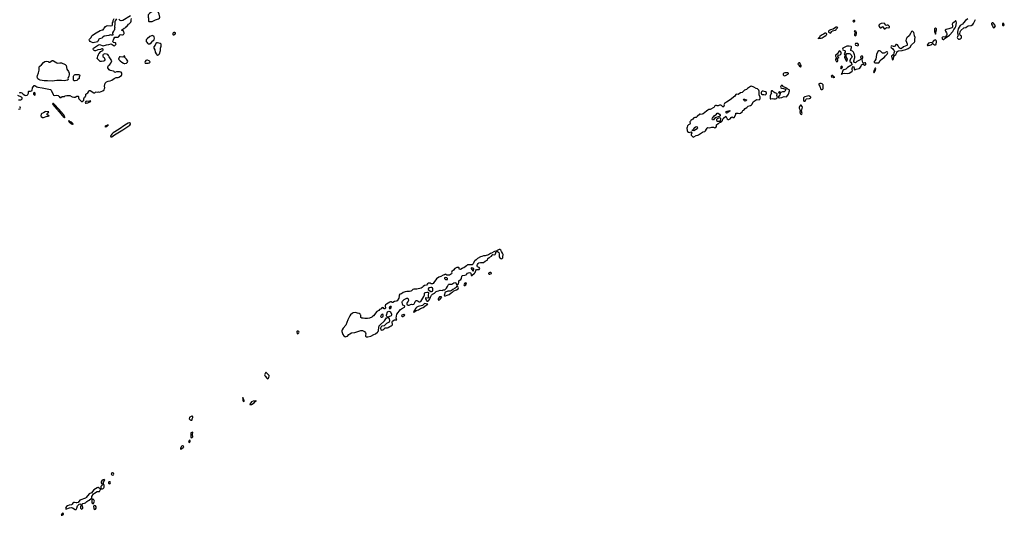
# Model space of a CAD drawing. Header units: inches. Extents: x 2396598 to 2566999, y 262085 to 451979.
# Tile 66 of 256: x 2532937 to 2558305, y 313565 to 326349. Entities that reach past the tile are written whole.
import ezdxf

# ---------------------------------------------------------------- set-up
doc = ezdxf.new("R2010")
doc.units = ezdxf.units.IN
doc.header["$MEASUREMENT"] = 0
for name, color, linetype in [('C5331', 7, 'Continuous'), ('C5332', 7, 'Continuous'), ('C5341', 7, 'Continuous'), ('C5342', 7, 'Continuous'), ('C5352', 7, 'Continuous')]:
    doc.layers.add(name, color=color, linetype=linetype)

msp = doc.modelspace()

# ---------------------------------------------------------------- linework, layer by layer
at = {"layer": 'C5331', "color": 5, "elevation": 20}
for points in [[(2539290, 317248), (2539275, 317245), (2539270, 317243), (2539252, 317208), (2539248, 317190), (2539250, 317170), (2539262, 317150), (2539310, 317094), (2539330, 317083), (2539350, 317102), (2539359, 317121), (2539364, 317150), (2539362, 317170), (2539350, 317190)], [(2538690, 316605), (2538681, 316590), (2538687, 316567), (2538687, 316530), (2538695, 316510), (2538710, 316502), (2538721, 316510), (2538722, 316530), (2538710, 316561), (2538703, 316563), (2538696, 316576)], [(2539030, 316519), (2539026, 316514), (2539017, 316517), (2538950, 316511), (2538910, 316489), (2538889, 316470), (2538864, 316430), (2538870, 316420), (2538890, 316420), (2538910, 316426), (2538980, 316470), (2539015, 316505), (2539032, 316510)], [(2537370, 316125), (2537324, 316096), (2537315, 316085), (2537307, 316053), (2537306, 316050), (2537325, 316030), (2537350, 316021), (2537370, 316021), (2537378, 316030), (2537378, 316050), (2537397, 316090), (2537400, 316110), (2537384, 316124)], [(2537390, 315710), (2537347, 315690), (2537343, 315677), (2537347, 315570), (2537370, 315564), (2537390, 315577), (2537399, 315590), (2537393, 315650), (2537397, 315697)], [(2537130, 315355), (2537110, 315343), (2537100, 315330), (2537080, 315290), (2537080, 315280), (2537090, 315275), (2537110, 315283), (2537153, 315310), (2537167, 315330), (2537156, 315350)], [(2537310, 315506), (2537290, 315470), (2537293, 315450), (2537310, 315440), (2537330, 315466), (2537332, 315488), (2537330, 315496)], [(2535330, 314664), (2535310, 314659), (2535296, 314630), (2535302, 314622), (2535312, 314610), (2535330, 314601), (2535350, 314605), (2535356, 314610), (2535364, 314630), (2535354, 314650)], [(2535110, 314485), (2535090, 314481), (2535050, 314458), (2535036, 314430), (2535040, 314400), (2535050, 314380), (2535062, 314370), (2535067, 314350), (2535030, 314310), (2535027, 314267), (2535032, 314252), (2535070, 314251), (2535090, 314257), (2535106, 314270), (2535111, 314291), (2535110, 314330), (2535095, 314375), (2535097, 314410), (2535106, 314434), (2535131, 314470)], [(2535250, 314432), (2535235, 314425), (2535228, 314412), (2535226, 314390), (2535230, 314382), (2535250, 314374), (2535270, 314385), (2535278, 314410), (2535270, 314426)], [(2534950, 314282), (2534930, 314277), (2534850, 314223), (2534790, 314142), (2534730, 314115), (2534652, 314028), (2534630, 314010), (2534490, 313953), (2534441, 313899), (2534413, 313887), (2534390, 313885), (2534350, 313896), (2534330, 313895), (2534310, 313880), (2534289, 313851), (2534270, 313833), (2534210, 313824), (2534170, 313810), (2534144, 313790), (2534119, 313750), (2534122, 313730), (2534130, 313727), (2534223, 313757), (2534270, 313765), (2534296, 313756), (2534370, 313712), (2534390, 313715), (2534412, 313750), (2534430, 313807), (2534442, 313830), (2534470, 313853), (2534490, 313858), (2534509, 313849), (2534522, 313830), (2534504, 313796), (2534501, 313770), (2534504, 313750), (2534510, 313740), (2534530, 313725), (2534550, 313729), (2534561, 313750), (2534564, 313770), (2534550, 313815), (2534537, 313830), (2534544, 313850), (2534568, 313872), (2534610, 313876), (2534630, 313884), (2534670, 313925), (2534690, 313940), (2534726, 313954), (2534782, 313998), (2534792, 314008), (2534793, 314050), (2534843, 314117), (2534864, 314136), (2534930, 314177), (2534970, 314177), (2534990, 314183), (2535020, 314230), (2535019, 314239), (2535009, 314249), (2534959, 314279)], [(2534810, 313981), (2534805, 313975), (2534798, 313950), (2534795, 313905), (2534798, 313890), (2534810, 313870), (2534830, 313864), (2534850, 313889), (2534862, 313930), (2534858, 313950), (2534850, 313961), (2534830, 313978)], [(2534865, 313815), (2534850, 313806), (2534841, 313790), (2534845, 313750), (2534851, 313731), (2534860, 313720), (2534870, 313714), (2534890, 313723), (2534908, 313750), (2534911, 313770), (2534907, 313787), (2534890, 313810)], [(2534050, 313618), (2534030, 313610), (2534009, 313570), (2534010, 313566), (2534030, 313565), (2534063, 313590), (2534064, 313610), (2534056, 313616)]]:
    msp.add_lwpolyline(points, close=True, dxfattribs=at)
at = {"layer": 'C5332', "color": 5, "elevation": 20}
for points in [[(2536470, 326564), (2536410, 326557), (2536370, 326563), (2536350, 326558), (2536287, 326513), (2536251, 326470), (2536245, 326450), (2536245, 326415), (2536256, 326390), (2536258, 326370), (2536252, 326312), (2536265, 326305), (2536310, 326299), (2536350, 326304), (2536437, 326343), (2536511, 326369), (2536536, 326390), (2536544, 326410), (2536534, 326490), (2536514, 326534), (2536490, 326561)], [(2536930, 326017), (2536910, 326017), (2536890, 326009), (2536879, 325990), (2536881, 325970), (2536890, 325958), (2536910, 325956), (2536930, 325967), (2536949, 325990), (2536948, 326010)], [(2536350, 325938), (2536330, 325934), (2536290, 325913), (2536221, 325859), (2536199, 325830), (2536194, 325810), (2536199, 325790), (2536209, 325769), (2536226, 325746), (2536250, 325727), (2536270, 325722), (2536290, 325728), (2536326, 325754), (2536370, 325805), (2536396, 325824), (2536404, 325836), (2536407, 325870), (2536404, 325904), (2536396, 325916), (2536370, 325936)], [(2536490, 325752), (2536470, 325749), (2536447, 325733), (2536425, 325690), (2536395, 325650), (2536391, 325630), (2536395, 325610), (2536418, 325570), (2536425, 325510), (2536450, 325465), (2536475, 325435), (2536490, 325431), (2536510, 325443), (2536535, 325465), (2536566, 325550), (2536568, 325610), (2536582, 325670), (2536583, 325703), (2536579, 325719), (2536557, 325737)], [(2533910, 325230), (2533970, 325235), (2534010, 325232), (2534110, 325194), (2534137, 325170), (2534153, 325073), (2534196, 325010), (2534211, 324970), (2534215, 324930), (2534207, 324893), (2534181, 324830), (2534182, 324810), (2534172, 324790), (2534130, 324776), (2534090, 324770), (2534010, 324776), (2533890, 324776), (2533770, 324762), (2533650, 324775), (2533570, 324768), (2533468, 324790), (2533430, 324804), (2533406, 324826), (2533392, 324850), (2533388, 324870), (2533396, 324910), (2533425, 324975), (2533439, 325050), (2533437, 325110), (2533441, 325130), (2533454, 325150), (2533495, 325185), (2533550, 325248), (2533589, 325270), (2533638, 325278), (2533668, 325268), (2533690, 325254), (2533710, 325254), (2533770, 325294), (2533790, 325295), (2533810, 325287), (2533890, 325235)], [(2535630, 325418), (2535614, 325390), (2535595, 325385), (2535530, 325393), (2535510, 325389), (2535490, 325358), (2535487, 325330), (2535523, 325290), (2535570, 325251), (2535610, 325225), (2535630, 325217), (2535650, 325216), (2535690, 325228), (2535717, 325250), (2535719, 325279), (2535689, 325329), (2535646, 325370), (2535646, 325410)], [(2536210, 325307), (2536190, 325299), (2536171, 325270), (2536164, 325250), (2536171, 325231), (2536204, 325224), (2536250, 325228), (2536270, 325233), (2536296, 325250), (2536294, 325274), (2536269, 325290), (2536230, 325305)], [(2534370, 324769), (2534335, 324775), (2534322, 324790), (2534323, 324890), (2534330, 324910), (2534350, 324927), (2534369, 324931), (2534450, 324936), (2534478, 324930), (2534483, 324910), (2534471, 324870), (2534471, 324829), (2534434, 324806), (2534410, 324782)], [(2533310, 324469), (2533291, 324450), (2533296, 324430), (2533310, 324407), (2533330, 324398), (2533339, 324410), (2533337, 324450), (2533330, 324462)], [(2534750, 324258), (2534734, 324250), (2534734, 324246), (2534710, 324238), (2534667, 324247), (2534641, 324239), (2534622, 324210), (2534632, 324192), (2534652, 324192), (2534690, 324203), (2534746, 324230), (2534766, 324250)], [(2533610, 323977), (2533590, 323973), (2533554, 323946), (2533505, 323930), (2533490, 323915), (2533481, 323870), (2533491, 323850), (2533527, 323827), (2533550, 323827), (2533643, 323857), (2533670, 323858), (2533690, 323865), (2533694, 323870), (2533690, 323875), (2533650, 323898), (2533638, 323910), (2533646, 323930), (2533658, 323942), (2533670, 323945), (2533686, 323970), (2533670, 323975)], [(2533789, 324191), (2533786, 324174), (2533790, 324164), (2533890, 324038), (2533964, 323964), (2534030, 323876), (2534055, 323850), (2534090, 323824), (2534099, 323821), (2534104, 323830), (2534097, 323837), (2534095, 323850), (2534072, 323892), (2533985, 323985), (2533952, 324032), (2533904, 324084), (2533870, 324128), (2533810, 324185)], [(2534201, 323739), (2534191, 323730), (2534206, 323726), (2534215, 323715), (2534213, 323710), (2534265, 323670), (2534290, 323657), (2534298, 323658), (2534310, 323647), (2534317, 323650), (2534304, 323664), (2534307, 323670), (2534270, 323703), (2534230, 323725), (2534224, 323724), (2534210, 323736)], [(2535228, 323630), (2535188, 323630), (2535179, 323621), (2535151, 323610), (2535147, 323593), (2535134, 323590), (2535150, 323589), (2535170, 323593), (2535201, 323610), (2535202, 323618), (2535213, 323627)], [(2535770, 323691), (2535730, 323681), (2535645, 323630), (2535497, 323523), (2535349, 323431), (2535308, 323392), (2535290, 323370), (2535280, 323350), (2535287, 323327), (2535310, 323325), (2535383, 323377), (2535593, 323507), (2535772, 323628), (2535791, 323650), (2535794, 323674)]]:
    msp.add_lwpolyline(points, close=True, dxfattribs=at)
for points in [[(2532930, 324463), (2532950, 324470), (2532970, 324470), (2532990, 324464), (2533030, 324428), (2533070, 324400), (2533090, 324395), (2533130, 324404), (2533150, 324419), (2533165, 324450), (2533164, 324496), (2533175, 324505), (2533212, 324508), (2533243, 324517), (2533255, 324525), (2533270, 324590), (2533310, 324647), (2533326, 324650), (2533329, 324651), (2533375, 324615), (2533407, 324607), (2533516, 324590), (2533730, 324545), (2533750, 324528), (2533797, 324417), (2533806, 324406), (2533830, 324393), (2533890, 324398), (2533930, 324390), (2533952, 324370), (2533970, 324342), (2533996, 324344), (2534030, 324365), (2534050, 324371), (2534070, 324365), (2534090, 324365), (2534110, 324381), (2534149, 324391), (2534207, 324393), (2534229, 324389), (2534290, 324359), (2534334, 324346), (2534370, 324351), (2534410, 324378), (2534440, 324380), (2534454, 324370), (2534451, 324330), (2534465, 324310), (2534510, 324258), (2534530, 324242), (2534550, 324238), (2534586, 324270), (2534588, 324310), (2534608, 324350), (2534626, 324354), (2534626, 324366), (2534638, 324382), (2534638, 324430), (2534670, 324445), (2534697, 324463), (2534713, 324487), (2534718, 324510), (2534730, 324522), (2534750, 324525), (2534850, 324465), (2534870, 324465), (2534890, 324482), (2534910, 324491), (2534930, 324482), (2534970, 324485), (2534990, 324481), (2535083, 324517), (2535110, 324541), (2535126, 324570), (2535129, 324590), (2535126, 324634), (2535138, 324710), (2535170, 324742), (2535213, 324767), (2535270, 324771), (2535310, 324787), (2535370, 324831), (2535425, 324855), (2535470, 324856), (2535490, 324866), (2535557, 324910), (2535569, 324931), (2535573, 324950), (2535569, 324969), (2535550, 324993), (2535510, 325007), (2535470, 325007), (2535430, 325001), (2535390, 324988), (2535376, 324996), (2535368, 325010), (2535350, 325019), (2535270, 325038), (2535239, 325059), (2535221, 325081), (2535212, 325110), (2535209, 325130), (2535214, 325146), (2535229, 325170), (2535256, 325190), (2535289, 325230), (2535309, 325290), (2535246, 325390), (2535229, 325429), (2535210, 325449), (2535170, 325461), (2535130, 325464), (2535092, 325450), (2535081, 325430), (2535083, 325410), (2535091, 325390), (2535110, 325371), (2535122, 325350), (2535130, 325330), (2535130, 325309), (2535114, 325286), (2535100, 325280), (2535049, 325269), (2535010, 325274), (2534949, 325330), (2534935, 325350), (2534939, 325370), (2534949, 325410), (2534969, 325450), (2534974, 325470), (2535029, 325531), (2535078, 325550), (2535088, 325570), (2535086, 325590), (2535070, 325598), (2535050, 325598), (2535017, 325583), (2534950, 325573), (2534930, 325559), (2534890, 325543), (2534870, 325543), (2534852, 325552), (2534841, 325570), (2534834, 325590), (2534839, 325610), (2534889, 325651), (2534917, 325663), (2534970, 325701), (2534990, 325706), (2535090, 325671), (2535170, 325703), (2535232, 325708), (2535290, 325725), (2535370, 325676), (2535390, 325681), (2535414, 325710), (2535419, 325730), (2535409, 325749), (2535350, 325762), (2535342, 325770), (2535339, 325790), (2535366, 325854), (2535390, 325894), (2535410, 325894), (2535430, 325902), (2535470, 325902), (2535490, 325912), (2535530, 325961), (2535550, 325966), (2535570, 325959), (2535590, 325959), (2535610, 325968), (2535620, 325980), (2535627, 325990), (2535629, 326009), (2535624, 326024), (2535610, 326049), (2535590, 326068), (2535569, 326069), (2535568, 326090), (2535590, 326092), (2535629, 326131), (2535668, 326150), (2535689, 326171), (2535710, 326185), (2535738, 326230), (2535755, 326245), (2535770, 326252), (2535798, 326282), (2535809, 326310), (2535809, 326349), (2535816, 326376)], [(2535430, 326368), (2535398, 326322), (2535385, 326295), (2535385, 326270), (2535391, 326250), (2535385, 326230), (2535382, 326170), (2535391, 326149), (2535382, 326130), (2535384, 326096), (2535372, 326070), (2535352, 326050), (2535332, 326010), (2535333, 325947), (2535292, 325948), (2535270, 325955), (2535230, 325941), (2535110, 325921), (2535079, 325901), (2535050, 325869), (2534990, 325852), (2534976, 325844), (2534966, 325830), (2534950, 325788), (2534939, 325781), (2534830, 325753), (2534790, 325766), (2534754, 325790), (2534733, 325810), (2534727, 325830), (2534739, 325850), (2534779, 325890), (2534792, 325930), (2534812, 325950), (2534910, 326013), (2535010, 326068), (2535071, 326091), (2535089, 326091), (2535106, 326114), (2535110, 326131), (2535144, 326170), (2535170, 326190), (2535210, 326195), (2535289, 326191), (2535322, 326198), (2535327, 326213), (2535329, 326270), (2535342, 326290), (2535349, 326329), (2535370, 326378)], [(2535792, 326448), (2535592, 326328), (2535550, 326321), (2535530, 326327), (2535490, 326359)], [(2532910, 324282), (2532970, 324284), (2532982, 324290), (2532997, 324310), (2533001, 324330), (2532984, 324350), (2532892, 324392)], [(2532910, 324042), (2532946, 324050), (2532958, 324070), (2532946, 324090), (2532930, 324095)]]:
    msp.add_lwpolyline(points, dxfattribs=at)
at = {"layer": 'C5341', "color": 5, "elevation": 20}
msp.add_lwpolyline([(2544446, 320000), (2544380, 319950), (2544343, 319937), (2544339, 319930), (2544290, 319906), (2544264, 319910), (2544259, 319950), (2544254, 319954), (2544230, 319959), (2544204, 319956), (2544150, 319928), (2544116, 319890), (2544068, 319852), (2544063, 319830), (2544070, 319810), (2544066, 319790), (2544010, 319762), (2543975, 319755), (2543941, 319761), (2543918, 319778), (2543910, 319789), (2543885, 319770), (2543850, 319761), (2543790, 319728), (2543732, 319710), (2543674, 319666), (2543610, 319568), (2543590, 319547), (2543570, 319536), (2543535, 319535), (2543523, 319550), (2543510, 319556), (2543470, 319549), (2543446, 319534), (2543417, 319503), (2543370, 319491), (2543333, 319470), (2543303, 319437), (2543277, 319423), (2543170, 319402), (2543090, 319398), (2543069, 319391), (2543030, 319357), (2543012, 319348), (2542978, 319342), (2542910, 319340), (2542870, 319330), (2542821, 319310), (2542770, 319275), (2542730, 319271), (2542708, 319230), (2542714, 319210), (2542705, 319170), (2542659, 319101), (2542633, 319087), (2542590, 319076), (2542550, 319054), (2542530, 319052), (2542510, 319071), (2542490, 319073), (2542470, 319066), (2542388, 319012), (2542364, 318990), (2542355, 318970), (2542363, 318910), (2542350, 318890), (2542330, 318894), (2542310, 318915), (2542290, 318923), (2542270, 318916), (2542249, 318891), (2542230, 318886), (2542210, 318873), (2542189, 318851), (2542142, 318818), (2542050, 318710), (2542031, 318689), (2542010, 318678), (2541950, 318654), (2541896, 318644), (2541830, 318641), (2541790, 318653), (2541750, 318654), (2541726, 318670), (2541723, 318730), (2541718, 318738), (2541710, 318750), (2541680, 318770), (2541643, 318783), (2541590, 318792), (2541532, 318788), (2541510, 318780), (2541464, 318736), (2541446, 318714), (2541390, 318610), (2541342, 318470), (2541270, 318390), (2541246, 318350), (2541239, 318330), (2541238, 318310), (2541250, 318251), (2541259, 318230), (2541290, 318194), (2541310, 318180), (2541330, 318172), (2541350, 318174), (2541386, 318190), (2541417, 318230), (2541440, 318250), (2541486, 318270), (2541570, 318283), (2541730, 318329), (2541770, 318333), (2541790, 318327), (2541819, 318310), (2541849, 318270), (2541856, 318250), (2541845, 318210), (2541844, 318190), (2541869, 318169), (2541910, 318169), (2541981, 318190), (2542065, 318230), (2542103, 318250), (2542155, 318290), (2542175, 318310), (2542182, 318330), (2542186, 318410), (2542198, 318450), (2542212, 318470), (2542337, 318583), (2542356, 318604), (2542390, 318657), (2542398, 318662), (2542410, 318667), (2542430, 318666), (2542456, 318636), (2542469, 318590), (2542459, 318550), (2542443, 318537), (2542385, 318515), (2542330, 318455), (2542270, 318443), (2542252, 318430), (2542238, 318410), (2542232, 318390), (2542240, 318350), (2542263, 318343), (2542290, 318348), (2542322, 318370), (2542350, 318402), (2542410, 318401), (2542430, 318410), (2542470, 318439), (2542510, 318451), (2542533, 318467), (2542543, 318490), (2542535, 318550), (2542540, 318570), (2542550, 318584), (2542590, 318605), (2542651, 318609), (2542643, 318623), (2542639, 318650), (2542654, 318750), (2542750, 318877), (2542770, 318892), (2542851, 318930), (2542858, 318958), (2542851, 318971), (2542830, 318975), (2542809, 318989), (2542794, 319050), (2542794, 319070), (2542803, 319090), (2542846, 319134), (2542910, 319169), (2542930, 319165), (2542942, 319150), (2542955, 319110), (2542948, 319090), (2542918, 319050), (2542909, 319030), (2542910, 319010), (2542921, 319001), (2542950, 318985), (2542970, 318983), (2543010, 319004), (2543030, 319008), (2543070, 319000), (2543091, 319009), (2543100, 319020), (2543117, 319050), (2543124, 319076), (2543150, 319104), (2543170, 319105), (2543190, 319100), (2543206, 319086), (2543230, 319074), (2543250, 319070), (2543270, 319080), (2543350, 319210), (2543365, 319250), (2543365, 319290), (2543370, 319299), (2543378, 319310), (2543390, 319316), (2543430, 319324), (2543450, 319322), (2543466, 319310), (2543470, 319290), (2543461, 319250), (2543463, 319230), (2543474, 319186), (2543468, 319172), (2543450, 319163), (2543404, 319176), (2543393, 319167), (2543392, 319150), (2543414, 319110), (2543430, 319091), (2543450, 319086), (2543470, 319099), (2543492, 319130), (2543520, 319190), (2543550, 319242), (2543570, 319267), (2543624, 319296), (2543670, 319340), (2543691, 319349), (2543730, 319355), (2543770, 319368), (2543830, 319366), (2543850, 319378), (2543890, 319378), (2543910, 319394), (2543930, 319420), (2543963, 319470), (2543983, 319517), (2543994, 319526), (2544010, 319531), (2544070, 319530), (2544120, 319560), (2544150, 319567), (2544170, 319561), (2544190, 319519), (2544210, 319510), (2544230, 319526), (2544244, 319550), (2544250, 319570), (2544251, 319610), (2544258, 319622), (2544304, 319650), (2544321, 319670), (2544327, 319730), (2544335, 319745), (2544347, 319753), (2544410, 319761), (2544438, 319770), (2544450, 319777), (2544471, 319809), (2544530, 319829), (2544550, 319822), (2544557, 319810), (2544568, 319748), (2544590, 319753), (2544653, 319807), (2544668, 319830), (2544690, 319881), (2544710, 319904), (2544730, 319909), (2544771, 319909), (2544790, 319930), (2544775, 319955), (2544734, 319974), (2544724, 319990), (2544723, 320000)], dxfattribs=at)
at = {"layer": 'C5341', "color": 5}
for points, elevation in [([(2544573, 319947), (2544568, 319930), (2544610, 319871), (2544630, 319872), (2544640, 319910), (2544636, 319930), (2544610, 319944)], 40), ([(2543910, 319695), (2543882, 319690), (2543882, 319670), (2543904, 319650), (2543950, 319646), (2543957, 319650), (2543963, 319670), (2543944, 319690)], 40), ([(2545070, 319827), (2545050, 319827), (2545017, 319810), (2545015, 319790), (2545030, 319784), (2545050, 319783), (2545090, 319804), (2545095, 319815)], 20), ([(2543530, 319443), (2543481, 319430), (2543462, 319410), (2543462, 319390), (2543530, 319337), (2543550, 319334), (2543570, 319350), (2543579, 319370), (2543581, 319410), (2543571, 319431), (2543558, 319438)], 40), ([(2544210, 319487), (2544190, 319463), (2544180, 319440), (2544160, 319420), (2544095, 319390), (2544050, 319353), (2544032, 319348), (2543970, 319343), (2543950, 319334), (2543896, 319324), (2543875, 319235), (2543885, 319225), (2543910, 319230), (2543950, 319241), (2543998, 319262), (2544050, 319301), (2544090, 319317), (2544124, 319356), (2544190, 319382), (2544230, 319410), (2544239, 319430), (2544232, 319450), (2544216, 319470)], 20), ([(2544430, 319560), (2544410, 319551), (2544389, 319530), (2544376, 319510), (2544390, 319490), (2544410, 319491), (2544430, 319510), (2544445, 319550), (2544437, 319557)], 20), ([(2543783, 319203), (2543750, 319198), (2543724, 319170), (2543718, 319150), (2543719, 319130), (2543730, 319118), (2543750, 319120), (2543770, 319139), (2543809, 319190), (2543799, 319199)], 20), ([(2542490, 318951), (2542464, 318936), (2542457, 318910), (2542470, 318887), (2542490, 318896), (2542501, 318910), (2542513, 318930), (2542509, 318949)], 40), ([(2543370, 319025), (2543350, 319015), (2543319, 318981), (2543204, 318950), (2543167, 318933), (2543144, 318910), (2543101, 318839), (2543089, 318830), (2543086, 318810), (2543090, 318807), (2543110, 318812), (2543154, 318846), (2543210, 318866), (2543261, 318899), (2543333, 318927), (2543410, 318987), (2543429, 318990), (2543449, 319010)], 20), ([(2542290, 318751), (2542270, 318744), (2542250, 318726), (2542238, 318710), (2542237, 318690), (2542250, 318678), (2542270, 318678), (2542290, 318684), (2542305, 318710), (2542305, 318730)], 40), ([(2542430, 318674), (2542410, 318674), (2542392, 318692), (2542386, 318710), (2542387, 318730), (2542412, 318810), (2542430, 318826), (2542450, 318830), (2542470, 318825), (2542488, 318810), (2542520, 318750), (2542518, 318730), (2542506, 318714), (2542450, 318685)], 20), ([(2542830, 318741), (2542810, 318738), (2542784, 318730), (2542778, 318710), (2542790, 318695), (2542810, 318697), (2542830, 318706), (2542856, 318730)], 20), ([(2540088, 318312), (2540074, 318306), (2540090, 318250), (2540110, 318253), (2540130, 318268), (2540141, 318290), (2540130, 318303), (2540110, 318312)], 20)]:
    msp.add_lwpolyline(points, close=True, dxfattribs=dict(at, elevation=elevation))
at = {"layer": 'C5342', "color": 5, "elevation": 20}
msp.add_lwpolyline([(2544723, 320000), (2544723, 320010), (2544728, 320032), (2544750, 320061), (2544770, 320073), (2544810, 320084), (2544890, 320088), (2544930, 320121), (2544977, 320143), (2544986, 320154), (2544998, 320190), (2545030, 320219), (2545091, 320249), (2545110, 320273), (2545130, 320288), (2545170, 320286), (2545185, 320295), (2545194, 320306), (2545213, 320367), (2545250, 320366), (2545270, 320356), (2545281, 320341), (2545291, 320310), (2545288, 320250), (2545293, 320230), (2545305, 320210), (2545330, 320186), (2545350, 320182), (2545370, 320193), (2545381, 320210), (2545387, 320230), (2545390, 320290), (2545377, 320330), (2545353, 320370), (2545330, 320400), (2545310, 320417), (2545290, 320420), (2545224, 320390), (2545222, 320378), (2545207, 320373), (2545190, 320375), (2545150, 320360), (2545095, 320325), (2545070, 320317), (2545018, 320282), (2544930, 320257), (2544890, 320259), (2544843, 320237), (2544810, 320230), (2544730, 320190), (2544702, 320158), (2544664, 320130), (2544645, 320110), (2544618, 320050), (2544593, 320027), (2544476, 320024), (2544446, 320000)], dxfattribs=at)
at = {"layer": 'C5352', "color": 5}
for points, elevation in [([(2554457, 326330), (2554429, 326330), (2554402, 326310), (2554430, 326290), (2554450, 326301), (2554457, 326310)], 20), ([(2555210, 326256), (2555134, 326250), (2555094, 326230), (2555072, 326210), (2555072, 326190), (2555095, 326150), (2555110, 326135), (2555130, 326137), (2555170, 326169), (2555210, 326117), (2555230, 326116), (2555270, 326145), (2555310, 326140), (2555335, 326145), (2555346, 326150), (2555349, 326170), (2555330, 326192), (2555310, 326204), (2555290, 326206), (2555270, 326200), (2555251, 326210), (2555230, 326239)], 20), ([(2557050, 326323), (2557014, 326286), (2556967, 326250), (2556964, 326230), (2556974, 326190), (2556974, 326170), (2556967, 326153), (2556950, 326136), (2556879, 326110), (2556810, 326096), (2556785, 326075), (2556782, 326070), (2556786, 326050), (2556819, 326010), (2556828, 325990), (2556828, 325970), (2556817, 325943), (2556781, 325899), (2556770, 325895), (2556730, 325907), (2556710, 325900), (2556702, 325890), (2556699, 325870), (2556712, 325850), (2556730, 325835), (2556750, 325839), (2556782, 325870), (2556784, 325876), (2556810, 325888), (2556891, 325949), (2556975, 326045), (2557005, 326095), (2557042, 326138), (2557057, 326170), (2557070, 326266), (2557066, 326306), (2557059, 326319)], 20), ([(2558010, 326271), (2557990, 326265), (2557972, 326250), (2557975, 326230), (2558004, 326190), (2558018, 326150), (2558030, 326140), (2558050, 326149), (2558073, 326170), (2558081, 326190), (2558050, 326222), (2558030, 326261)], 20), ([(2558264, 326256), (2558257, 326243), (2558261, 326210), (2558270, 326199), (2558290, 326196), (2558305, 326210), (2558295, 326235), (2558290, 326246)], 20), ([(2553690, 326005), (2553647, 325973), (2553594, 325950), (2553550, 325911), (2553537, 325883), (2553510, 325874), (2553505, 325865), (2553510, 325859), (2553516, 325864), (2553550, 325870), (2553566, 325874), (2553590, 325872), (2553610, 325879), (2553662, 325918), (2553710, 325943), (2553730, 325970), (2553724, 325990), (2553710, 326001)], 20), ([(2553990, 326160), (2553970, 326155), (2553930, 326132), (2553896, 326104), (2553830, 326091), (2553789, 326070), (2553773, 326050), (2553773, 326030), (2553806, 326006), (2553830, 326005), (2553858, 326042), (2553881, 326059), (2553950, 326082), (2553970, 326095), (2553983, 326117), (2554017, 326150)], 20), ([(2554450, 326060), (2554440, 326050), (2554455, 326035), (2554464, 326010), (2554447, 325973), (2554449, 325951), (2554470, 325931), (2554490, 325952), (2554501, 325990), (2554500, 326010), (2554490, 326037), (2554479, 326050), (2554470, 326056)], 20), ([(2555930, 326053), (2555910, 326044), (2555889, 325990), (2555850, 325930), (2555790, 325879), (2555773, 325850), (2555771, 325809), (2555803, 325730), (2555806, 325710), (2555799, 325690), (2555790, 325681), (2555712, 325648), (2555650, 325601), (2555625, 325605), (2555599, 325619), (2555570, 325672), (2555550, 325697), (2555530, 325712), (2555513, 325707), (2555490, 325670), (2555470, 325660), (2555450, 325656), (2555410, 325674), (2555390, 325667), (2555385, 325650), (2555388, 325628), (2555430, 325600), (2555453, 325573), (2555469, 325550), (2555472, 325532), (2555459, 325481), (2555447, 325453), (2555439, 325441), (2555396, 325410), (2555413, 325333), (2555418, 325318), (2555430, 325310), (2555450, 325336), (2555461, 325399), (2555477, 325423), (2555514, 325450), (2555534, 325506), (2555540, 325520), (2555561, 325539), (2555576, 325544), (2555670, 325550), (2555698, 325562), (2555770, 325578), (2555832, 325608), (2555880, 325640), (2555910, 325696), (2555992, 325770), (2556004, 325790), (2555999, 325850), (2556006, 325890), (2555994, 325930), (2555986, 325986), (2555970, 326018), (2555950, 326046)], 20), ([(2556530, 326129), (2556510, 326110), (2556506, 326090), (2556510, 326045), (2556530, 325977), (2556543, 325990), (2556538, 326030), (2556561, 326090), (2556555, 326115)], 20), ([(2554510, 325738), (2554490, 325737), (2554470, 325731), (2554460, 325710), (2554472, 325690), (2554530, 325671), (2554550, 325689), (2554550, 325713), (2554532, 325732)], 20), ([(2556530, 325826), (2556510, 325823), (2556489, 325810), (2556443, 325757), (2556390, 325754), (2556350, 325740), (2556320, 325690), (2556330, 325684), (2556343, 325683), (2556390, 325689), (2556436, 325710), (2556450, 325738), (2556453, 325733), (2556470, 325730), (2556479, 325719), (2556510, 325700), (2556530, 325700), (2556550, 325708), (2556554, 325790), (2556550, 325810)], 20), ([(2554070, 325542), (2554046, 325530), (2553998, 325462), (2553953, 325430), (2553953, 325410), (2553969, 325370), (2553970, 325354), (2553980, 325360), (2554030, 325365), (2554048, 325370), (2554022, 325382), (2554020, 325410), (2554027, 325433), (2554074, 325446), (2554100, 325470), (2554099, 325490), (2554090, 325520)], 20), ([(2554310, 325669), (2554250, 325662), (2554149, 325611), (2554136, 325590), (2554145, 325570), (2554190, 325557), (2554205, 325545), (2554209, 325530), (2554202, 325510), (2554177, 325470), (2554184, 325450), (2554190, 325444), (2554210, 325434), (2554223, 325437), (2554247, 325473), (2554270, 325479), (2554310, 325479), (2554330, 325472), (2554353, 325453), (2554381, 325390), (2554376, 325370), (2554344, 325336), (2554322, 325290), (2554323, 325270), (2554354, 325254), (2554371, 325231), (2554373, 325187), (2554355, 325165), (2554264, 325116), (2554220, 325070), (2554167, 325053), (2554142, 325038), (2554125, 324990), (2554126, 324974), (2554122, 324958), (2554105, 324950), (2554110, 324945), (2554130, 324949), (2554143, 324957), (2554191, 324969), (2554270, 324960), (2554305, 324970), (2554378, 325010), (2554398, 325030), (2554385, 325065), (2554384, 325090), (2554390, 325114), (2554410, 325140), (2554431, 325131), (2554441, 325090), (2554440, 325060), (2554450, 325053), (2554486, 325074), (2554567, 325093), (2554580, 325100), (2554613, 325147), (2554630, 325186), (2554650, 325198), (2554670, 325203), (2554710, 325172), (2554730, 325180), (2554737, 325190), (2554741, 325210), (2554732, 325232), (2554713, 325233), (2554685, 325225), (2554670, 325229), (2554662, 325242), (2554641, 325310), (2554641, 325330), (2554650, 325345), (2554657, 325370), (2554656, 325390), (2554650, 325404), (2554630, 325410), (2554604, 325390), (2554615, 325350), (2554609, 325330), (2554592, 325310), (2554506, 325274), (2554470, 325235), (2554445, 325245), (2554432, 325270), (2554430, 325290), (2554453, 325373), (2554454, 325410), (2554442, 325442), (2554432, 325492), (2554423, 325510), (2554390, 325537), (2554352, 325552), (2554349, 325570), (2554369, 325630), (2554370, 325650), (2554359, 325659)], 20), ([(2555090, 325545), (2555070, 325543), (2555050, 325525), (2555008, 325450), (2555004, 325390), (2554991, 325329), (2554972, 325288), (2554955, 325270), (2554950, 325250), (2554975, 325235), (2555070, 325234), (2555110, 325292), (2555170, 325347), (2555210, 325370), (2555242, 325418), (2555290, 325459), (2555300, 325490), (2555297, 325510), (2555290, 325517), (2555270, 325520), (2555210, 325487), (2555190, 325482), (2555170, 325488), (2555114, 325534)], 20), ([(2553030, 325236), (2553010, 325236), (2553001, 325230), (2552983, 325210), (2552990, 325190), (2553014, 325174), (2553030, 325150), (2553050, 325134), (2553070, 325143), (2553074, 325170), (2553054, 325194), (2553033, 325233)], 20), ([(2553970, 325349), (2553955, 325330), (2553957, 325310), (2553970, 325277), (2553990, 325261), (2554005, 325270), (2554014, 325286), (2554012, 325310), (2553982, 325342)], 20), ([(2554210, 325425), (2554189, 325391), (2554188, 325370), (2554204, 325344), (2554222, 325302), (2554230, 325290), (2554250, 325281), (2554260, 325300), (2554262, 325330), (2554237, 325370), (2554230, 325424)], 20), ([(2552670, 324981), (2552650, 324981), (2552628, 324970), (2552610, 324950), (2552607, 324930), (2552614, 324914), (2552630, 324904), (2552670, 324905), (2552743, 324950), (2552745, 324970), (2552730, 324977)], 20), ([(2554110, 325146), (2554089, 325130), (2554084, 325110), (2554090, 325091), (2554110, 325093), (2554127, 325110), (2554136, 325130), (2554130, 325140)], 20), ([(2554990, 325110), (2554970, 325089), (2554962, 325058), (2554945, 325030), (2554939, 325010), (2554940, 324990), (2554950, 324987), (2554972, 325010), (2554984, 325056), (2554990, 325062), (2554997, 325090)], 20), ([(2553870, 324913), (2553845, 324890), (2553850, 324876), (2553862, 324870), (2553891, 324871), (2553910, 324858), (2553930, 324866), (2553935, 324870), (2553916, 324876), (2553890, 324911)], 20), ([(2551795, 324630), (2551770, 324628), (2551688, 324570), (2551667, 324550), (2551610, 324528), (2551590, 324516), (2551560, 324480), (2551548, 324472), (2551510, 324458), (2551450, 324421), (2551410, 324426), (2551390, 324416), (2551360, 324380), (2551238, 324282), (2551150, 324219), (2551098, 324190), (2551082, 324150), (2551090, 324130), (2551079, 324110), (2551070, 324103), (2551050, 324103), (2551017, 324137), (2551001, 324141), (2550970, 324141), (2550929, 324131), (2550910, 324131), (2550890, 324138), (2550864, 324136), (2550850, 324128), (2550830, 324091), (2550818, 324082), (2550730, 324035), (2550690, 324029), (2550670, 324017), (2550630, 323990), (2550550, 323922), (2550496, 323904), (2550470, 323914), (2550458, 323910), (2550390, 323853), (2550370, 323830), (2550330, 323826), (2550310, 323816), (2550278, 323782), (2550232, 323750), (2550217, 323730), (2550207, 323710), (2550209, 323670), (2550204, 323656), (2550170, 323636), (2550147, 323613), (2550130, 323575), (2550127, 323547), (2550133, 323490), (2550143, 323463), (2550167, 323447), (2550190, 323440), (2550230, 323455), (2550245, 323445), (2550252, 323432), (2550236, 323404), (2550239, 323370), (2550270, 323333), (2550290, 323322), (2550310, 323326), (2550370, 323362), (2550410, 323367), (2550430, 323376), (2550530, 323451), (2550550, 323460), (2550590, 323464), (2550602, 323470), (2550610, 323479), (2550630, 323528), (2550650, 323554), (2550670, 323568), (2550710, 323561), (2550770, 323579), (2550790, 323580), (2550810, 323577), (2550830, 323564), (2550850, 323558), (2550870, 323565), (2550888, 323590), (2550887, 323633), (2550930, 323670), (2550996, 323704), (2551031, 323729), (2551043, 323750), (2551050, 323782), (2551061, 323799), (2551130, 323858), (2551143, 323843), (2551168, 323788), (2551190, 323776), (2551210, 323776), (2551239, 323790), (2551270, 323825), (2551290, 323839), (2551310, 323823), (2551330, 323822), (2551342, 323830), (2551378, 323890), (2551386, 323910), (2551390, 323938), (2551450, 323938), (2551490, 323932), (2551510, 323936), (2551547, 323970), (2551570, 324008), (2551590, 324019), (2551626, 324054), (2551674, 324086), (2551710, 324118), (2551764, 324136), (2551790, 324150), (2551810, 324174), (2551834, 324226), (2551861, 324250), (2551910, 324281), (2551930, 324288), (2551990, 324285), (2552003, 324297), (2552011, 324310), (2552019, 324350), (2551985, 324410), (2551988, 324508), (2551978, 324530), (2551945, 324565), (2551910, 324576), (2551850, 324610)], 20), ([(2552090, 324509), (2552070, 324505), (2552050, 324490), (2552040, 324470), (2552040, 324450), (2552050, 324428), (2552070, 324415), (2552110, 324415), (2552150, 324407), (2552173, 324430), (2552181, 324450), (2552178, 324470), (2552150, 324486)], 20), ([(2552330, 324518), (2552327, 324513), (2552310, 324514), (2552293, 324490), (2552308, 324450), (2552276, 324390), (2552270, 324310), (2552290, 324305), (2552330, 324317), (2552370, 324307), (2552410, 324308), (2552440, 324320), (2552451, 324330), (2552457, 324343), (2552460, 324350), (2552451, 324371), (2552448, 324390), (2552456, 324436), (2552446, 324446), (2552390, 324461), (2552339, 324499)], 20), ([(2552570, 324657), (2552546, 324630), (2552538, 324610), (2552547, 324590), (2552562, 324582), (2552615, 324575), (2552645, 324565), (2552658, 324558), (2552673, 324530), (2552658, 324510), (2552630, 324492), (2552590, 324488), (2552550, 324472), (2552530, 324474), (2552510, 324498), (2552491, 324470), (2552498, 324458), (2552510, 324451), (2552529, 324451), (2552530, 324454), (2552529, 324430), (2552522, 324410), (2552489, 324370), (2552481, 324350), (2552496, 324336), (2552512, 324332), (2552570, 324338), (2552590, 324347), (2552630, 324367), (2552690, 324360), (2552705, 324370), (2552744, 324430), (2552774, 324510), (2552770, 324530), (2552759, 324539), (2552707, 324567), (2552674, 324594), (2552644, 324604), (2552619, 324619), (2552590, 324655)], 20), ([(2553550, 324704), (2553530, 324697), (2553525, 324690), (2553527, 324670), (2553556, 324630), (2553564, 324610), (2553566, 324566), (2553576, 324556), (2553590, 324552), (2553610, 324550), (2553630, 324559), (2553636, 324570), (2553635, 324625), (2553640, 324670), (2553616, 324690), (2553590, 324699)], 20), ([(2551630, 324245), (2551610, 324255), (2551590, 324276), (2551583, 324290), (2551590, 324310), (2551599, 324299), (2551659, 324279), (2551670, 324271)], 20), ([(2553270, 324381), (2553170, 324363), (2553147, 324353), (2553133, 324330), (2553131, 324270), (2553144, 324244), (2553170, 324244), (2553178, 324250), (2553190, 324290), (2553209, 324311), (2553285, 324315), (2553318, 324330), (2553322, 324350), (2553296, 324370)], 20), ([(2551150, 323934), (2551142, 323942), (2551138, 323950), (2551138, 323970), (2551143, 323977), (2551167, 323993), (2551230, 324008), (2551237, 323990), (2551235, 323985), (2551181, 323959), (2551170, 323948)], 20), ([(2553070, 324146), (2553050, 324140), (2553028, 324112), (2553019, 324090), (2553020, 324070), (2553040, 324030), (2553043, 324010), (2553040, 323970), (2553045, 323930), (2553050, 323918), (2553070, 323907), (2553088, 323912), (2553094, 323926), (2553084, 323990), (2553106, 324090), (2553099, 324110)], 20), ([(2550788, 323768), (2550781, 323790), (2550790, 323810), (2550830, 323872), (2550893, 323910), (2550910, 323936), (2550930, 323938), (2550970, 323909), (2550984, 323890), (2550985, 323870), (2550977, 323863), (2550958, 323850), (2550904, 323836), (2550878, 323822), (2550841, 323799), (2550810, 323769)], 20), ([(2550973, 323813), (2550950, 323810), (2550911, 323790), (2550894, 323770), (2550886, 323750), (2550915, 323735), (2550950, 323731), (2550970, 323735), (2550990, 323750), (2550998, 323770), (2550998, 323798), (2550990, 323810)], 40), ([(2550310, 323484), (2550255, 323490), (2550266, 323494), (2550276, 323504), (2550277, 323510), (2550305, 323535), (2550330, 323572), (2550370, 323593), (2550389, 323589), (2550399, 323550), (2550392, 323530)], 20)]:
    msp.add_lwpolyline(points, close=True, dxfattribs=dict(at, elevation=elevation))
at = {"layer": 'C5352', "color": 5, "elevation": 20}
msp.add_lwpolyline([(2557367, 326373), (2557304, 326330), (2557250, 326271), (2557224, 326236), (2557170, 326199), (2557113, 326110), (2557096, 326030), (2557096, 326010), (2557112, 325948), (2557111, 325930), (2557097, 325910), (2557092, 325890), (2557103, 325870), (2557124, 325850), (2557150, 325844), (2557170, 325853), (2557191, 325870), (2557203, 325890), (2557206, 325906), (2557205, 325925), (2557180, 325940), (2557171, 325951), (2557163, 325983), (2557167, 326033), (2557184, 326070), (2557265, 326135), (2557311, 326149), (2557356, 326184), (2557386, 326194), (2557450, 326198), (2557493, 326227), (2557512, 326250), (2557560, 326350)], dxfattribs=at)

doc.saveas('drawing.dxf')
